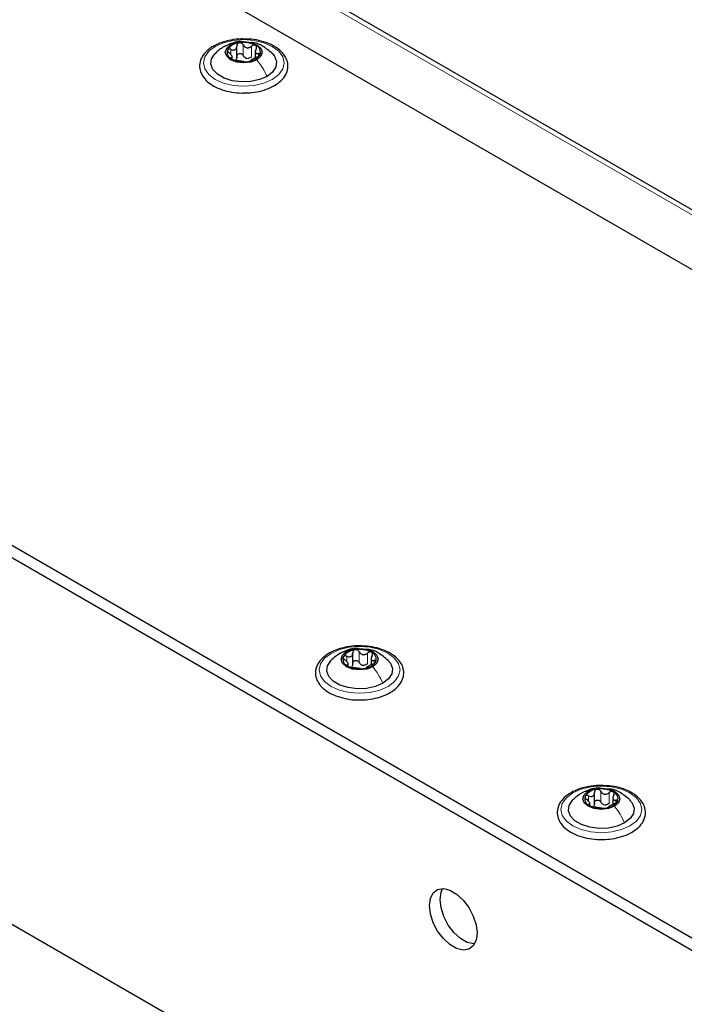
# Paper-space layout 'Blatt2' of a CAD drawing. Header units: millimetres. Extents: x 5 to 418, y 2 to 292.
# Tile 97 of 103: x 299 to 314, y 229 to 251. Entities that reach past the tile are written whole.
import ezdxf

# ---------------------------------------------------------------- set-up
doc = ezdxf.new("R2010")
doc.units = ezdxf.units.MM

psp = doc.layouts.new('Blatt2')

# ---------------------------------------------------------------- linework, layer by layer
at = {"color": 7, "linetype": 'Continuous', "lineweight": 25}
for p, q in [((342.386, 229.385), (284.639, 262.722)), ((343.554, 230.048), (287.457, 262.432)), ((260.904, 261.539), (326.665, 223.576)), ((260.668, 261.403), (326.429, 223.44)), ((264.911, 250.789), (322.186, 217.724)), ((304.285, 250.252), (304.285, 250.515)), ((304.181, 250.216), (304.181, 250.291)), ((304.694, 250.411), (304.694, 250.248)), ((306.866, 236.733), (306.866, 236.996)), ((307.275, 236.893), (307.275, 236.73)), ((306.762, 236.698), (306.762, 236.773)), ((312.252, 233.624), (312.252, 233.887)), ((312.661, 233.783), (312.661, 233.62)), ((312.148, 233.596), (312.148, 233.663))]:
    psp.add_line(p, q, dxfattribs=at)
at = {"color": 7, "linetype": 'Continuous', "lineweight": 18}
for p, q in [((343.388, 230.031), (287.29, 262.416)), ((304.426, 250.3), (304.426, 250.538)), ((304.611, 250.272), (304.611, 250.51)), ((304.15, 250.322), (304.15, 250.439)), ((304.162, 250.228), (304.162, 250.251)), ((304.763, 250.282), (304.763, 250.344)), ((306.731, 236.803), (306.731, 236.92)), ((307.007, 236.782), (307.007, 237.02)), ((307.192, 236.753), (307.192, 236.991)), ((306.743, 236.71), (306.743, 236.732)), ((307.344, 236.764), (307.344, 236.825)), ((312.117, 233.694), (312.117, 233.811)), ((312.393, 233.673), (312.393, 233.911)), ((312.577, 233.644), (312.577, 233.882)), ((312.129, 233.601), (312.129, 233.623)), ((312.73, 233.655), (312.73, 233.716))]:
    psp.add_line(p, q, dxfattribs=at)
at = {"color": 7, "linetype": 'Continuous', "lineweight": 18, "flags": 128}
for points in [[(305.074, 249.768), (304.888, 249.686), (304.671, 249.634), (304.438, 249.616), (304.205, 249.634), (303.988, 249.686), (303.801, 249.768), (303.658, 249.876), (303.568, 250.001), (303.538, 250.136), (303.568, 250.27), (303.658, 250.395), (303.801, 250.503), (303.988, 250.586), (304.205, 250.637), (304.438, 250.655), (304.671, 250.637), (304.888, 250.586), (305.074, 250.503), (305.217, 250.395), (305.307, 250.27), (305.338, 250.136), (305.307, 250.001), (305.217, 249.876), (305.074, 249.768)], [(307.655, 236.25), (307.469, 236.167), (307.252, 236.115), (307.019, 236.098), (306.786, 236.115), (306.569, 236.167), (306.382, 236.25), (306.239, 236.357), (306.149, 236.483), (306.119, 236.617), (306.149, 236.752), (306.239, 236.877), (306.382, 236.985), (306.569, 237.067), (306.786, 237.119), (307.019, 237.137), (307.252, 237.119), (307.469, 237.067), (307.655, 236.985), (307.798, 236.877), (307.888, 236.752), (307.919, 236.617), (307.888, 236.483), (307.798, 236.357), (307.655, 236.25)], [(313.041, 233.141), (312.855, 233.058), (312.637, 233.006), (312.405, 232.989), (312.172, 233.006), (311.955, 233.058), (311.768, 233.141), (311.625, 233.248), (311.535, 233.374), (311.505, 233.508), (311.535, 233.643), (311.625, 233.768), (311.768, 233.875), (311.955, 233.958), (312.172, 234.01), (312.405, 234.028), (312.637, 234.01), (312.855, 233.958), (313.041, 233.875), (313.184, 233.768), (313.274, 233.643), (313.305, 233.508), (313.274, 233.374), (313.184, 233.248), (313.041, 233.141)]]:
    psp.add_lwpolyline(points, dxfattribs=at)
at = {"color": 7, "linetype": 'Continuous', "lineweight": 25, "flags": 128}
for points in [[(304.73, 250.205), (304.596, 250.154), (304.438, 250.136), (304.28, 250.154), (304.146, 250.205), (304.057, 250.283), (304.025, 250.374), (304.057, 250.465), (304.146, 250.542)], [(304.146, 250.542), (304.28, 250.594), (304.438, 250.612), (304.596, 250.594), (304.73, 250.542), (304.819, 250.465), (304.85, 250.374), (304.819, 250.283), (304.73, 250.205)], [(304.956, 249.836), (304.789, 249.764), (304.594, 249.722), (304.386, 249.713), (304.182, 249.739), (303.998, 249.797), (303.851, 249.882), (303.751, 249.988), (303.706, 250.105), (303.721, 250.226), (303.794, 250.338), (303.799, 250.344)], [(305.068, 250.352), (305.125, 250.284), (305.169, 250.166), (305.154, 250.046), (305.081, 249.933), (304.956, 249.836)], [(306.727, 237.024), (306.861, 237.075), (307.019, 237.094), (307.177, 237.075), (307.31, 237.024), (307.4, 236.947), (307.431, 236.855), (307.4, 236.764), (307.31, 236.687)], [(307.31, 236.687), (307.177, 236.635), (307.019, 236.617), (306.861, 236.635), (306.727, 236.687), (306.638, 236.764), (306.606, 236.855), (306.638, 236.947), (306.727, 237.024)], [(307.537, 236.318), (307.37, 236.246), (307.175, 236.204), (306.966, 236.195), (306.762, 236.221), (306.579, 236.278), (306.432, 236.364), (306.332, 236.469), (306.287, 236.587), (306.302, 236.707), (306.375, 236.82), (306.38, 236.825)], [(307.649, 236.834), (307.706, 236.765), (307.75, 236.647), (307.735, 236.527), (307.662, 236.414), (307.537, 236.318)], [(312.696, 233.578), (312.562, 233.526), (312.405, 233.508), (312.247, 233.526), (312.113, 233.578), (312.023, 233.655), (311.992, 233.746), (312.023, 233.837), (312.113, 233.915)], [(312.113, 233.915), (312.247, 233.966), (312.405, 233.984), (312.562, 233.966), (312.696, 233.915), (312.786, 233.837), (312.817, 233.746), (312.786, 233.655), (312.696, 233.578)], [(312.923, 233.209), (312.756, 233.137), (312.56, 233.094), (312.352, 233.086), (312.148, 233.111), (311.965, 233.169), (311.817, 233.254), (311.717, 233.36), (311.673, 233.478), (311.688, 233.598), (311.761, 233.711), (311.766, 233.716)], [(313.035, 233.725), (313.092, 233.656), (313.136, 233.538), (313.121, 233.418), (313.048, 233.305), (312.923, 233.209)], [(309.635, 230.754), (309.614, 230.593), (309.551, 230.471), (309.452, 230.396), (309.325, 230.375), (309.18, 230.41), (309.029, 230.497), (308.884, 230.63), (308.757, 230.797), (308.659, 230.986), (308.596, 231.181), (308.574, 231.366), (308.596, 231.526), (308.659, 231.648), (308.757, 231.723), (308.884, 231.744), (309.029, 231.709), (309.18, 231.622), (309.325, 231.49), (309.452, 231.322), (309.551, 231.133), (309.614, 230.939), (309.635, 230.754)], [(309.579, 230.511), (309.561, 230.512), (309.416, 230.546), (309.265, 230.633), (309.12, 230.766), (308.993, 230.933), (308.894, 231.122), (308.832, 231.317), (308.81, 231.502), (308.832, 231.662), (308.867, 231.744)]]:
    psp.add_lwpolyline(points, dxfattribs=at)
at = {"color": 7, "linetype": 'Continuous', "lineweight": 25}
for centre, radius, start, end in [((304.361, 250.241), 0.342, 93.4335, 146.5611), ((304.438, 250.016), 0.576, 62.6428, 99.7711), ((304.645, 250.373), 0.165, 340.539, 69.2579), ((304.231, 250.375), 0.165, 160.539, 249.2579), ((304.54, 250.447), 0.211, 254.2708, 268.1431), ((304.514, 250.506), 0.342, 273.4335, 326.5611), ((304.437, 250.732), 0.576, 242.6428, 279.7711), ((307.019, 236.497), 0.576, 62.6428, 99.7711), ((306.812, 236.856), 0.165, 160.539, 249.2579), ((306.942, 236.723), 0.342, 93.4335, 146.5611), ((307.226, 236.854), 0.165, 340.539, 69.2579), ((307.018, 237.214), 0.576, 242.6428, 279.7711), ((307.121, 236.928), 0.211, 254.2708, 268.1431), ((307.095, 236.988), 0.342, 273.4335, 326.5611), ((312.198, 233.747), 0.165, 160.539, 249.2579), ((312.328, 233.614), 0.342, 93.4335, 146.5611), ((312.405, 233.388), 0.576, 62.6428, 99.7711), ((312.611, 233.745), 0.165, 340.539, 69.2579), ((312.404, 234.104), 0.576, 242.6428, 279.7711), ((312.507, 233.819), 0.211, 254.2708, 268.1431), ((312.481, 233.879), 0.342, 273.4335, 326.5611)]:
    psp.add_arc(centre, radius, start, end, dxfattribs=at)
for points, knots in [([(304.513, 250.665), (304.468, 250.667), (304.348, 250.674), (304.153, 250.65), (303.942, 250.596), (303.756, 250.512), (303.605, 250.403), (303.5, 250.271), (303.449, 250.124), (303.456, 249.976), (303.516, 249.84), (303.621, 249.719), (303.769, 249.615), (303.955, 249.534), (304.167, 249.484), (304.328, 249.462), (304.413, 249.466), (304.422, 249.466)], [0, 0, 0, 0, 0.043178, 0.116961, 0.19094, 0.26533, 0.340301, 0.415461, 0.48884, 0.558844, 0.627333, 0.696902, 0.76915, 0.842962, 0.916921, 0.990714, 1, 1, 1, 1]), ([(303.999, 250.499), (303.965, 250.478), (303.892, 250.433), (303.83, 250.373), (303.797, 250.341)], [0, 0, 0, 0, 0.4735862, 1, 1, 1, 1]), ([(304.415, 250.609), (304.399, 250.611), (304.321, 250.62), (304.175, 250.582), (304.059, 250.527), (303.998, 250.498)], [0, 0, 0, 0, 0.114409, 0.534763, 1, 1, 1, 1]), ([(304.15, 250.439), (304.167, 250.433), (304.193, 250.423), (304.225, 250.425), (304.247, 250.433), (304.265, 250.448), (304.282, 250.475), (304.284, 250.5), (304.285, 250.516)], [0, 0, 0, 0, 0.249168, 0.374303, 0.498903, 0.623987, 0.749746, 1, 1, 1, 1]), ([(304.341, 250.583), (304.333, 250.581), (304.316, 250.576), (304.298, 250.56), (304.287, 250.54), (304.286, 250.524), (304.285, 250.516)], [0, 0, 0, 0, 0.250033, 0.499632, 0.749228, 1, 1, 1, 1]), ([(304.426, 250.538), (304.422, 250.545), (304.413, 250.559), (304.392, 250.575), (304.367, 250.584), (304.349, 250.583), (304.341, 250.583)], [0, 0, 0, 0, 0.249815, 0.499908, 0.75012, 1, 1, 1, 1]), ([(304.422, 249.466), (304.489, 249.467), (304.631, 249.47), (304.842, 249.511), (305.04, 249.582), (305.208, 249.68), (305.335, 249.803), (305.411, 249.944), (305.43, 250.093), (305.392, 250.236), (305.307, 250.364), (305.207, 250.452), (305.135, 250.495), (305.116, 250.507)], [0, 0, 0, 0, 0.086679, 0.18602, 0.285774, 0.386232, 0.487425, 0.587594, 0.683756, 0.776289, 0.868666, 0.964239, 1, 1, 1, 1]), ([(304.426, 250.538), (304.436, 250.523), (304.45, 250.501), (304.481, 250.482), (304.507, 250.474), (304.535, 250.473), (304.572, 250.482), (304.595, 250.499), (304.611, 250.51)], [0, 0, 0, 0, 0.249199, 0.374336, 0.49893, 0.624007, 0.749759, 1, 1, 1, 1]), ([(305.116, 250.507), (305.086, 250.523), (304.998, 250.57), (304.828, 250.626), (304.652, 250.663), (304.544, 250.664), (304.513, 250.665)], [0, 0, 0, 0, 0.180167, 0.52014, 0.85956, 1, 1, 1, 1]), ([(305.073, 250.347), (305.003, 250.405), (304.883, 250.505), (304.717, 250.584), (304.629, 250.589), (304.607, 250.591)], [0, 0, 0, 0, 0.507466, 0.877443, 1, 1, 1, 1]), ([(304.703, 250.527), (304.696, 250.53), (304.682, 250.535), (304.657, 250.534), (304.632, 250.525), (304.618, 250.515), (304.611, 250.51)], [0, 0, 0, 0, 0.249991, 0.499611, 0.749127, 1, 1, 1, 1]), ([(304.714, 250.45), (304.717, 250.457), (304.724, 250.472), (304.726, 250.494), (304.72, 250.514), (304.709, 250.523), (304.703, 250.527)], [0, 0, 0, 0, 0.249852, 0.499902, 0.750115, 1, 1, 1, 1]), ([(304.076, 250.43), (304.074, 250.424), (304.071, 250.414), (304.079, 250.394), (304.093, 250.374), (304.106, 250.363), (304.112, 250.357)], [0, 0, 0, 0, 0.249857, 0.499466, 0.749011, 1, 1, 1, 1]), ([(304.15, 250.439), (304.142, 250.441), (304.127, 250.447), (304.104, 250.448), (304.085, 250.443), (304.079, 250.434), (304.076, 250.43)], [0, 0, 0, 0, 0.2498071, 0.5000551, 0.7503094, 1, 1, 1, 1]), ([(304.162, 250.251), (304.169, 250.253), (304.18, 250.256), (304.182, 250.269), (304.178, 250.283), (304.168, 250.301), (304.148, 250.326), (304.127, 250.345), (304.112, 250.357)], [0, 0, 0, 0, 0.249201, 0.3743378, 0.4989316, 0.6240084, 0.74976, 1, 1, 1, 1]), ([(304.162, 250.251), (304.158, 250.25), (304.151, 250.248), (304.15, 250.241), (304.156, 250.232), (304.167, 250.224), (304.173, 250.221)], [0, 0, 0, 0, 0.249852, 0.499902, 0.750115, 1, 1, 1, 1]), ([(304.285, 250.278), (304.285, 250.265), (304.284, 250.24), (304.27, 250.22), (304.263, 250.21)], [0, 0, 0, 0, 0.50155, 1, 1, 1, 1]), ([(304.285, 250.278), (304.286, 250.286), (304.287, 250.301), (304.298, 250.322), (304.316, 250.338), (304.34, 250.346), (304.367, 250.346), (304.392, 250.337), (304.413, 250.321), (304.422, 250.307), (304.426, 250.3)], [0, 0, 0, 0, 0.125193, 0.249438, 0.374279, 0.499024, 0.623869, 0.749369, 0.87443, 1, 1, 1, 1]), ([(304.483, 250.244), (304.471, 250.251), (304.447, 250.265), (304.433, 250.288), (304.426, 250.3)], [0, 0, 0, 0, 0.498457, 1, 1, 1, 1]), ([(304.611, 250.272), (304.599, 250.263), (304.576, 250.245), (304.548, 250.239), (304.534, 250.236)], [0, 0, 0, 0, 0.501552, 1, 1, 1, 1]), ([(304.725, 250.262), (304.708, 250.255), (304.683, 250.244), (304.65, 250.226), (304.628, 250.214), (304.611, 250.203), (304.594, 250.192), (304.592, 250.187), (304.59, 250.184)], [0, 0, 0, 0, 0.2491679, 0.3743031, 0.4989033, 0.6239875, 0.7497462, 1, 1, 1, 1]), ([(304.714, 250.45), (304.706, 250.435), (304.695, 250.411), (304.694, 250.382), (304.698, 250.364), (304.708, 250.351), (304.728, 250.341), (304.749, 250.343), (304.763, 250.344)], [0, 0, 0, 0, 0.249201, 0.374338, 0.498932, 0.624008, 0.74976, 1, 1, 1, 1]), ([(304.725, 250.262), (304.733, 250.266), (304.749, 250.273), (304.772, 250.287), (304.791, 250.302), (304.797, 250.313), (304.8, 250.318)], [0, 0, 0, 0, 0.249807, 0.500055, 0.750309, 1, 1, 1, 1]), ([(304.8, 250.318), (304.801, 250.322), (304.804, 250.332), (304.797, 250.341), (304.783, 250.346), (304.77, 250.344), (304.763, 250.344)], [0, 0, 0, 0, 0.249857, 0.499466, 0.749011, 1, 1, 1, 1]), ([(304.173, 250.221), (304.18, 250.217), (304.193, 250.21), (304.219, 250.201), (304.244, 250.195), (304.258, 250.192), (304.265, 250.191)], [0, 0, 0, 0, 0.249991, 0.499611, 0.749127, 1, 1, 1, 1]), ([(304.449, 250.163), (304.44, 250.164), (304.426, 250.166), (304.395, 250.17), (304.368, 250.174), (304.34, 250.178), (304.304, 250.185), (304.28, 250.189), (304.265, 250.191)], [0, 0, 0, 0, 0.249199, 0.374336, 0.49893, 0.624007, 0.749759, 1, 1, 1, 1]), ([(304.449, 250.163), (304.454, 250.162), (304.463, 250.161), (304.483, 250.16), (304.509, 250.161), (304.526, 250.163), (304.535, 250.165)], [0, 0, 0, 0, 0.249815, 0.499908, 0.75012, 1, 1, 1, 1]), ([(304.535, 250.165), (304.543, 250.166), (304.56, 250.169), (304.578, 250.175), (304.589, 250.18), (304.59, 250.183), (304.59, 250.184)], [0, 0, 0, 0, 0.250033, 0.499632, 0.749228, 1, 1, 1, 1]), ([(307.094, 237.147), (307.049, 237.149), (306.929, 237.156), (306.734, 237.132), (306.523, 237.078), (306.337, 236.994), (306.186, 236.885), (306.081, 236.753), (306.03, 236.606), (306.037, 236.458), (306.097, 236.321), (306.202, 236.2), (306.35, 236.097), (306.535, 236.016), (306.747, 235.966), (306.909, 235.943), (306.994, 235.948), (307.003, 235.948)], [0, 0, 0, 0, 0.043178, 0.116961, 0.19094, 0.26533, 0.340301, 0.415461, 0.48884, 0.558844, 0.627333, 0.696902, 0.76915, 0.842962, 0.916921, 0.990714, 1, 1, 1, 1]), ([(306.996, 237.09), (306.98, 237.092), (306.902, 237.102), (306.756, 237.064), (306.64, 237.009), (306.579, 236.98)], [0, 0, 0, 0, 0.114409, 0.534763, 1, 1, 1, 1]), ([(307.697, 236.989), (307.666, 237.005), (307.579, 237.052), (307.409, 237.108), (307.233, 237.144), (307.125, 237.146), (307.094, 237.147)], [0, 0, 0, 0, 0.180167, 0.52014, 0.85956, 1, 1, 1, 1]), ([(306.58, 236.981), (306.546, 236.959), (306.473, 236.914), (306.411, 236.855), (306.378, 236.823)], [0, 0, 0, 0, 0.473586, 1, 1, 1, 1]), ([(306.657, 236.911), (306.655, 236.906), (306.652, 236.895), (306.66, 236.876), (306.674, 236.856), (306.687, 236.845), (306.693, 236.839)], [0, 0, 0, 0, 0.249857, 0.499466, 0.749011, 1, 1, 1, 1]), ([(306.731, 236.92), (306.723, 236.923), (306.708, 236.929), (306.685, 236.93), (306.666, 236.925), (306.66, 236.916), (306.657, 236.911)], [0, 0, 0, 0, 0.249807, 0.500055, 0.750309, 1, 1, 1, 1]), ([(306.731, 236.92), (306.748, 236.914), (306.774, 236.905), (306.806, 236.907), (306.828, 236.915), (306.846, 236.93), (306.863, 236.957), (306.865, 236.982), (306.866, 236.998)], [0, 0, 0, 0, 0.249168, 0.374303, 0.498903, 0.623987, 0.749746, 1, 1, 1, 1]), ([(306.922, 237.064), (306.913, 237.062), (306.897, 237.058), (306.879, 237.042), (306.868, 237.021), (306.867, 237.006), (306.866, 236.998)], [0, 0, 0, 0, 0.250033, 0.499632, 0.749228, 1, 1, 1, 1]), ([(307.007, 237.02), (307.003, 237.027), (306.994, 237.041), (306.973, 237.056), (306.948, 237.066), (306.93, 237.065), (306.922, 237.064)], [0, 0, 0, 0, 0.249815, 0.499908, 0.75012, 1, 1, 1, 1]), ([(307.003, 235.948), (307.07, 235.949), (307.212, 235.951), (307.423, 235.993), (307.621, 236.063), (307.789, 236.162), (307.916, 236.284), (307.992, 236.426), (308.011, 236.575), (307.973, 236.718), (307.888, 236.846), (307.788, 236.934), (307.716, 236.977), (307.697, 236.989)], [0, 0, 0, 0, 0.086679, 0.18602, 0.285774, 0.386232, 0.487425, 0.587594, 0.683756, 0.776289, 0.868666, 0.964239, 1, 1, 1, 1]), ([(307.007, 237.02), (307.017, 237.005), (307.031, 236.983), (307.062, 236.964), (307.088, 236.955), (307.116, 236.955), (307.153, 236.964), (307.176, 236.98), (307.192, 236.991)], [0, 0, 0, 0, 0.249199, 0.374336, 0.49893, 0.624007, 0.749759, 1, 1, 1, 1]), ([(307.654, 236.829), (307.584, 236.887), (307.464, 236.987), (307.298, 237.065), (307.21, 237.071), (307.188, 237.072)], [0, 0, 0, 0, 0.507466, 0.877443, 1, 1, 1, 1]), ([(307.284, 237.008), (307.277, 237.011), (307.263, 237.017), (307.238, 237.015), (307.213, 237.007), (307.199, 236.997), (307.192, 236.991)], [0, 0, 0, 0, 0.249991, 0.499611, 0.749127, 1, 1, 1, 1]), ([(307.295, 236.932), (307.287, 236.916), (307.276, 236.893), (307.274, 236.864), (307.279, 236.846), (307.289, 236.833), (307.309, 236.822), (307.33, 236.824), (307.344, 236.825)], [0, 0, 0, 0, 0.249201, 0.374338, 0.498932, 0.624008, 0.74976, 1, 1, 1, 1]), ([(307.295, 236.932), (307.298, 236.939), (307.305, 236.954), (307.307, 236.976), (307.301, 236.996), (307.29, 237.004), (307.284, 237.008)], [0, 0, 0, 0, 0.249852, 0.499902, 0.750115, 1, 1, 1, 1]), ([(306.743, 236.732), (306.75, 236.734), (306.761, 236.738), (306.763, 236.751), (306.759, 236.765), (306.749, 236.782), (306.729, 236.808), (306.708, 236.826), (306.693, 236.839)], [0, 0, 0, 0, 0.249201, 0.374338, 0.498932, 0.624008, 0.74976, 1, 1, 1, 1]), ([(306.743, 236.732), (306.739, 236.731), (306.732, 236.73), (306.731, 236.723), (306.737, 236.713), (306.748, 236.706), (306.754, 236.702)], [0, 0, 0, 0, 0.2498519, 0.4999015, 0.7501147, 1, 1, 1, 1]), ([(306.754, 236.702), (306.76, 236.699), (306.774, 236.692), (306.8, 236.683), (306.825, 236.676), (306.839, 236.674), (306.846, 236.673)], [0, 0, 0, 0, 0.2499907, 0.4996106, 0.7491271, 1, 1, 1, 1]), ([(306.866, 236.76), (306.866, 236.747), (306.865, 236.721), (306.851, 236.701), (306.844, 236.692)], [0, 0, 0, 0, 0.50155, 1, 1, 1, 1]), ([(307.03, 236.644), (307.021, 236.646), (307.006, 236.648), (306.976, 236.651), (306.949, 236.655), (306.921, 236.66), (306.885, 236.667), (306.861, 236.67), (306.846, 236.673)], [0, 0, 0, 0, 0.249199, 0.374336, 0.49893, 0.624007, 0.749759, 1, 1, 1, 1]), ([(306.866, 236.76), (306.867, 236.768), (306.868, 236.783), (306.879, 236.804), (306.897, 236.819), (306.921, 236.828), (306.948, 236.827), (306.973, 236.818), (306.994, 236.803), (307.003, 236.789), (307.007, 236.782)], [0, 0, 0, 0, 0.125193, 0.249438, 0.374279, 0.499024, 0.623869, 0.749369, 0.87443, 1, 1, 1, 1]), ([(307.064, 236.726), (307.052, 236.733), (307.028, 236.747), (307.014, 236.77), (307.007, 236.782)], [0, 0, 0, 0, 0.498457, 1, 1, 1, 1]), ([(307.03, 236.644), (307.035, 236.644), (307.043, 236.642), (307.064, 236.642), (307.09, 236.643), (307.107, 236.645), (307.116, 236.646)], [0, 0, 0, 0, 0.249815, 0.499908, 0.75012, 1, 1, 1, 1]), ([(307.192, 236.753), (307.18, 236.744), (307.157, 236.727), (307.129, 236.721), (307.114, 236.718)], [0, 0, 0, 0, 0.5015517, 1, 1, 1, 1]), ([(307.116, 236.646), (307.124, 236.648), (307.141, 236.651), (307.159, 236.656), (307.17, 236.662), (307.171, 236.665), (307.171, 236.666)], [0, 0, 0, 0, 0.250033, 0.499632, 0.749228, 1, 1, 1, 1]), ([(307.306, 236.744), (307.289, 236.737), (307.264, 236.725), (307.231, 236.708), (307.209, 236.695), (307.192, 236.685), (307.175, 236.674), (307.173, 236.669), (307.171, 236.666)], [0, 0, 0, 0, 0.2491679, 0.3743031, 0.4989033, 0.6239875, 0.7497462, 1, 1, 1, 1]), ([(307.306, 236.744), (307.314, 236.747), (307.33, 236.754), (307.353, 236.768), (307.372, 236.784), (307.378, 236.794), (307.381, 236.799)], [0, 0, 0, 0, 0.249807, 0.500055, 0.750309, 1, 1, 1, 1]), ([(307.381, 236.799), (307.382, 236.804), (307.385, 236.813), (307.378, 236.823), (307.364, 236.827), (307.351, 236.826), (307.344, 236.825)], [0, 0, 0, 0, 0.249857, 0.499466, 0.749011, 1, 1, 1, 1]), ([(312.479, 234.037), (312.435, 234.04), (312.315, 234.047), (312.12, 234.022), (311.909, 233.969), (311.722, 233.885), (311.572, 233.775), (311.467, 233.643), (311.416, 233.497), (311.423, 233.349), (311.483, 233.212), (311.588, 233.091), (311.736, 232.988), (311.921, 232.907), (312.133, 232.856), (312.294, 232.834), (312.379, 232.838), (312.389, 232.839)], [0, 0, 0, 0, 0.043178, 0.116961, 0.19094, 0.26533, 0.340301, 0.415461, 0.48884, 0.558844, 0.627333, 0.696902, 0.76915, 0.842962, 0.916921, 0.990714, 1, 1, 1, 1]), ([(313.083, 233.88), (313.052, 233.896), (312.965, 233.943), (312.795, 233.999), (312.619, 234.035), (312.511, 234.037), (312.479, 234.037)], [0, 0, 0, 0, 0.180167, 0.52014, 0.85956, 1, 1, 1, 1]), ([(311.966, 233.872), (311.932, 233.85), (311.859, 233.805), (311.797, 233.745), (311.764, 233.714)], [0, 0, 0, 0, 0.473586, 1, 1, 1, 1]), ([(312.382, 233.981), (312.365, 233.983), (312.287, 233.993), (312.142, 233.955), (312.025, 233.9), (311.964, 233.871)], [0, 0, 0, 0, 0.114409, 0.534763, 1, 1, 1, 1]), ([(312.042, 233.802), (312.041, 233.797), (312.038, 233.786), (312.046, 233.766), (312.059, 233.747), (312.073, 233.735), (312.079, 233.73)], [0, 0, 0, 0, 0.249857, 0.499466, 0.749011, 1, 1, 1, 1]), ([(312.117, 233.811), (312.109, 233.814), (312.093, 233.82), (312.071, 233.821), (312.052, 233.816), (312.045, 233.807), (312.042, 233.802)], [0, 0, 0, 0, 0.2498071, 0.5000551, 0.7503094, 1, 1, 1, 1]), ([(312.117, 233.811), (312.134, 233.805), (312.159, 233.796), (312.192, 233.798), (312.214, 233.806), (312.232, 233.821), (312.249, 233.847), (312.251, 233.872), (312.252, 233.889)], [0, 0, 0, 0, 0.249168, 0.374303, 0.498903, 0.623987, 0.749746, 1, 1, 1, 1]), ([(312.308, 233.955), (312.299, 233.953), (312.283, 233.949), (312.265, 233.933), (312.253, 233.912), (312.252, 233.897), (312.252, 233.889)], [0, 0, 0, 0, 0.250033, 0.499632, 0.749228, 1, 1, 1, 1]), ([(312.393, 233.911), (312.389, 233.918), (312.38, 233.932), (312.359, 233.947), (312.334, 233.957), (312.316, 233.956), (312.308, 233.955)], [0, 0, 0, 0, 0.249815, 0.499908, 0.75012, 1, 1, 1, 1]), ([(312.389, 232.839), (312.455, 232.84), (312.598, 232.842), (312.808, 232.884), (313.007, 232.954), (313.175, 233.053), (313.302, 233.175), (313.378, 233.316), (313.396, 233.466), (313.359, 233.609), (313.273, 233.736), (313.173, 233.824), (313.102, 233.868), (313.083, 233.88)], [0, 0, 0, 0, 0.0866794, 0.1860201, 0.2857737, 0.3862316, 0.4874251, 0.5875941, 0.6837558, 0.7762888, 0.8686662, 0.9642393, 1, 1, 1, 1]), ([(312.393, 233.911), (312.403, 233.896), (312.417, 233.874), (312.448, 233.854), (312.474, 233.846), (312.502, 233.846), (312.539, 233.855), (312.562, 233.871), (312.577, 233.882)], [0, 0, 0, 0, 0.249199, 0.374336, 0.49893, 0.624007, 0.749759, 1, 1, 1, 1]), ([(313.04, 233.72), (312.97, 233.778), (312.85, 233.878), (312.684, 233.956), (312.596, 233.962), (312.574, 233.963)], [0, 0, 0, 0, 0.507466, 0.877443, 1, 1, 1, 1]), ([(312.67, 233.899), (312.663, 233.902), (312.649, 233.908), (312.624, 233.906), (312.599, 233.898), (312.584, 233.887), (312.577, 233.882)], [0, 0, 0, 0, 0.249991, 0.499611, 0.749127, 1, 1, 1, 1]), ([(312.681, 233.823), (312.673, 233.807), (312.662, 233.784), (312.66, 233.755), (312.664, 233.736), (312.675, 233.723), (312.695, 233.713), (312.716, 233.715), (312.73, 233.716)], [0, 0, 0, 0, 0.249201, 0.374338, 0.498932, 0.624008, 0.74976, 1, 1, 1, 1]), ([(312.681, 233.823), (312.684, 233.83), (312.691, 233.844), (312.693, 233.866), (312.686, 233.886), (312.675, 233.895), (312.67, 233.899)], [0, 0, 0, 0, 0.249852, 0.499902, 0.750115, 1, 1, 1, 1]), ([(312.129, 233.623), (312.136, 233.625), (312.147, 233.628), (312.149, 233.642), (312.145, 233.656), (312.134, 233.673), (312.115, 233.699), (312.093, 233.717), (312.079, 233.73)], [0, 0, 0, 0, 0.249201, 0.374338, 0.498932, 0.624008, 0.74976, 1, 1, 1, 1]), ([(312.129, 233.623), (312.125, 233.622), (312.118, 233.621), (312.116, 233.614), (312.123, 233.604), (312.134, 233.597), (312.139, 233.593)], [0, 0, 0, 0, 0.249852, 0.499902, 0.750115, 1, 1, 1, 1]), ([(312.139, 233.593), (312.146, 233.59), (312.16, 233.582), (312.185, 233.574), (312.211, 233.567), (312.225, 233.565), (312.232, 233.564)], [0, 0, 0, 0, 0.249991, 0.499611, 0.749127, 1, 1, 1, 1]), ([(312.252, 233.651), (312.251, 233.638), (312.25, 233.612), (312.237, 233.592), (312.23, 233.582)], [0, 0, 0, 0, 0.50155, 1, 1, 1, 1]), ([(312.416, 233.535), (312.407, 233.536), (312.392, 233.539), (312.361, 233.542), (312.335, 233.546), (312.307, 233.551), (312.27, 233.557), (312.247, 233.561), (312.232, 233.564)], [0, 0, 0, 0, 0.2491995, 0.3743362, 0.4989302, 0.6240074, 0.7497593, 1, 1, 1, 1]), ([(312.252, 233.651), (312.252, 233.659), (312.253, 233.674), (312.265, 233.695), (312.283, 233.71), (312.307, 233.719), (312.334, 233.718), (312.359, 233.709), (312.38, 233.694), (312.389, 233.68), (312.393, 233.673)], [0, 0, 0, 0, 0.1251933, 0.2494385, 0.3742794, 0.4990244, 0.6238686, 0.7493688, 0.8744304, 1, 1, 1, 1]), ([(312.45, 233.616), (312.438, 233.623), (312.414, 233.638), (312.4, 233.661), (312.393, 233.673)], [0, 0, 0, 0, 0.498457, 1, 1, 1, 1]), ([(312.577, 233.644), (312.566, 233.635), (312.543, 233.618), (312.514, 233.612), (312.5, 233.609)], [0, 0, 0, 0, 0.501552, 1, 1, 1, 1]), ([(312.692, 233.635), (312.675, 233.627), (312.65, 233.616), (312.617, 233.599), (312.595, 233.586), (312.577, 233.576), (312.56, 233.565), (312.558, 233.56), (312.557, 233.557)], [0, 0, 0, 0, 0.249168, 0.374303, 0.498903, 0.623987, 0.749746, 1, 1, 1, 1]), ([(312.692, 233.635), (312.7, 233.638), (312.716, 233.645), (312.738, 233.659), (312.757, 233.675), (312.764, 233.685), (312.767, 233.69)], [0, 0, 0, 0, 0.249807, 0.500055, 0.750309, 1, 1, 1, 1]), ([(312.767, 233.69), (312.768, 233.695), (312.771, 233.704), (312.764, 233.714), (312.75, 233.718), (312.737, 233.717), (312.73, 233.716)], [0, 0, 0, 0, 0.249857, 0.499466, 0.749011, 1, 1, 1, 1]), ([(312.416, 233.535), (312.421, 233.534), (312.429, 233.533), (312.45, 233.533), (312.475, 233.534), (312.493, 233.536), (312.502, 233.537)], [0, 0, 0, 0, 0.249815, 0.499908, 0.75012, 1, 1, 1, 1]), ([(312.502, 233.537), (312.51, 233.539), (312.526, 233.542), (312.545, 233.547), (312.556, 233.553), (312.557, 233.556), (312.557, 233.557)], [0, 0, 0, 0, 0.250033, 0.499632, 0.749228, 1, 1, 1, 1])]:
    psp.add_open_spline(points, degree=3, knots=knots, dxfattribs=at)
at = {"color": 7, "linetype": 'Continuous', "lineweight": 18}
for points in [[(304.001, 250.496), (304.008, 250.501), (304.047, 250.532), (304.101, 250.538), (304.146, 250.542)], [(306.582, 236.977), (306.589, 236.982), (306.628, 237.014), (306.682, 237.019), (306.727, 237.024)], [(311.968, 233.868), (311.974, 233.873), (312.014, 233.905), (312.068, 233.91), (312.113, 233.915)]]:
    psp.add_open_spline(points, degree=3, knots=[0, 0, 0, 0, 0.162643, 1, 1, 1, 1], dxfattribs=at)
for points in [[(304.956, 249.836), (304.924, 249.902), (304.861, 250.033), (304.773, 250.148), (304.73, 250.205)], [(307.537, 236.318), (307.505, 236.383), (307.442, 236.515), (307.354, 236.63), (307.31, 236.687)], [(312.923, 233.209), (312.891, 233.274), (312.827, 233.406), (312.74, 233.52), (312.696, 233.578)]]:
    psp.add_open_spline(points, degree=3, dxfattribs=at)

doc.saveas('drawing.dxf')
